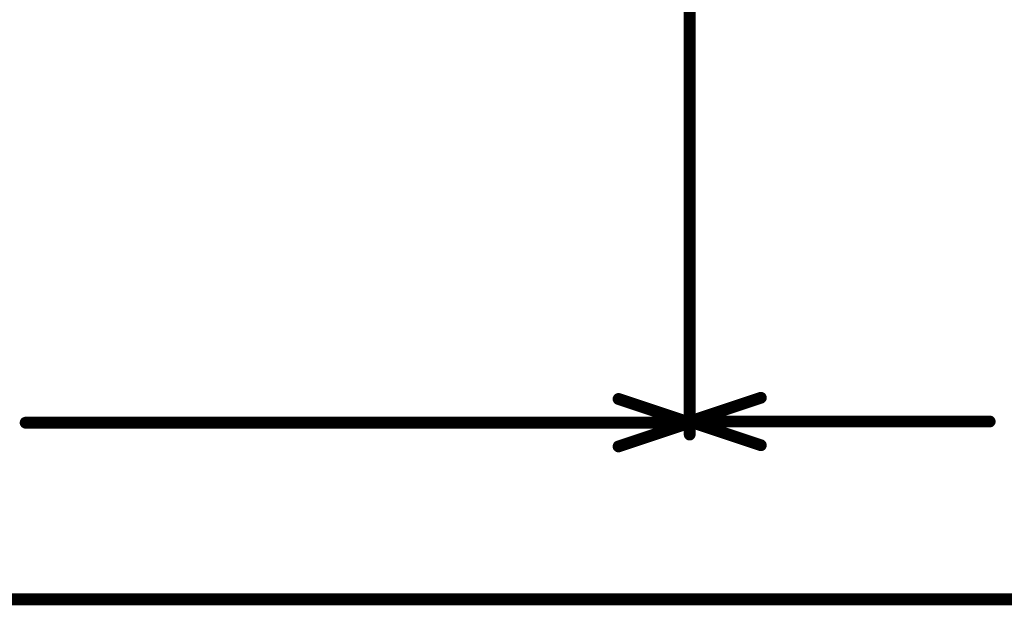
# Model space of a CAD drawing. Header units: millimetres. Extents: x 1.4 to 10.4, y 0 to 10.9.
# Tile 3 of 177: x 3.9 to 4.8, y 1.3 to 1.8. Entities that reach past the tile are written whole.
import ezdxf

# ---------------------------------------------------------------- set-up
doc = ezdxf.new("R2010")
doc.units = ezdxf.units.MM
doc.header["$MEASUREMENT"] = 0
doc.layers.add('Mechanical2', color=216, linetype='Continuous')

msp = doc.modelspace()

# ---------------------------------------------------------------- linework, layer by layer
at = {"layer": 'Mechanical2', "const_width": 0.01}
for points in [[(4.5, 1.464), (4.5, 2.2795)], [(4.5, 1.465), (4.5, 1.625)], [(4.44, 1.494), (4.5, 1.474)], [(4.5, 1.475), (4.56, 1.495)], [(3.93994, 1.474), (4.5, 1.474)], [(4.44, 1.454), (4.5, 1.474)], [(4.5, 1.475), (4.75305, 1.475)], [(4.5, 1.475), (4.56, 1.455)], [(3, 1.325), (6.27306, 1.325)]]:
    msp.add_lwpolyline(points, dxfattribs=at)
at = {"layer": 'Mechanical2', "const_width": 0.005}
for points in [[(4.4975, 1.625, 1), (4.5025, 1.625, 1)], [(4.4375, 1.494, 1), (4.4425, 1.494, 1)], [(4.5575, 1.495, 1), (4.5625, 1.495, 1)], [(3.93744, 1.474, 1), (3.94244, 1.474, 1)], [(4.4975, 1.475, 1), (4.5025, 1.475, 1)], [(4.4975, 1.475, 1), (4.5025, 1.475, 1)], [(4.4975, 1.475, 1), (4.5025, 1.475, 1)], [(4.4975, 1.474, 1), (4.5025, 1.474, 1)], [(4.4975, 1.474, 1), (4.5025, 1.474, 1)], [(4.4975, 1.474, 1), (4.5025, 1.474, 1)], [(4.75055, 1.475, 1), (4.75555, 1.475, 1)], [(4.4975, 1.465, 1), (4.5025, 1.465, 1)], [(4.4975, 1.464, 1), (4.5025, 1.464, 1)], [(4.4375, 1.454, 1), (4.4425, 1.454, 1)], [(4.5575, 1.455, 1), (4.5625, 1.455, 1)]]:
    msp.add_lwpolyline(points, format="xyb", close=True, dxfattribs=at)

doc.saveas('drawing.dxf')
